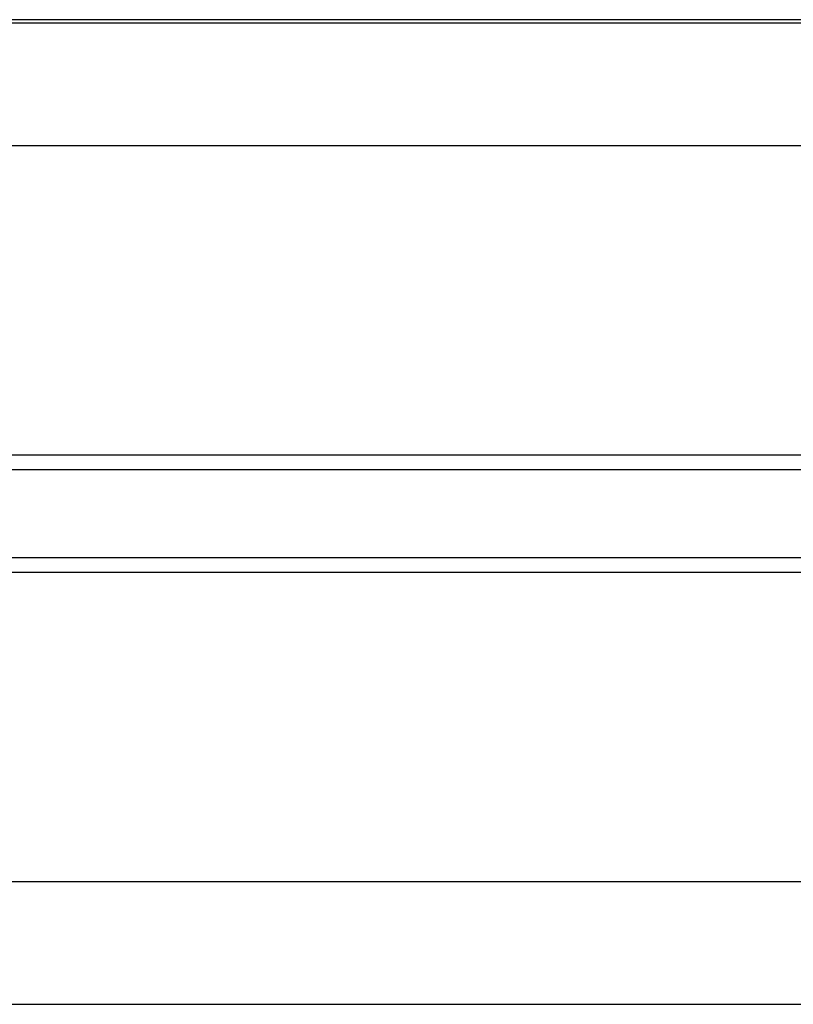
# Model space of a CAD drawing. Header units: millimetres. Extents: x -653 to -103, y 0 to 350.
# Tile 37 of 112: x -591 to -578, y 318 to 334. Entities that reach past the tile are written whole.
import ezdxf

# ---------------------------------------------------------------- set-up
doc = ezdxf.new("R2010")
doc.units = ezdxf.units.MM
doc.layers.add('Level Side Table Ferm Living', color=7, linetype='Continuous', true_color=0x000000)

msp = doc.modelspace()

# ---------------------------------------------------------------- linework, layer by layer
at = {"layer": 'Level Side Table Ferm Living'}
for p, q in [((-223.937, 334, 223), (-606.937, 334, 223)), ((-223.937, 334, 225), (-606.937, 334, 225)), ((-223.937, 334, 224), (-606.937, 334, 224)), ((-223.937, 333.944, 215.949), (-606.937, 333.944, 215.949)), ((-223.937, 331.958, 215.712), (-606.937, 331.958, 215.712)), ((-223.937, 326.949, 207.056), (-606.937, 326.949, 207.056)), ((-223.937, 326.712, 209.042), (-606.937, 326.712, 209.042)), ((-223.937, 325.288, 220.958), (-606.937, 325.288, 220.958)), ((-223.937, 325.051, 222.943), (-606.937, 325.051, 222.944)), ((-223.937, 320.042, 214.288), (-606.937, 320.042, 214.288)), ((-223.937, 318.056, 214.051), (-606.937, 318.056, 214.051))]:
    msp.add_line(p, q, dxfattribs=at)

doc.saveas('drawing.dxf')
